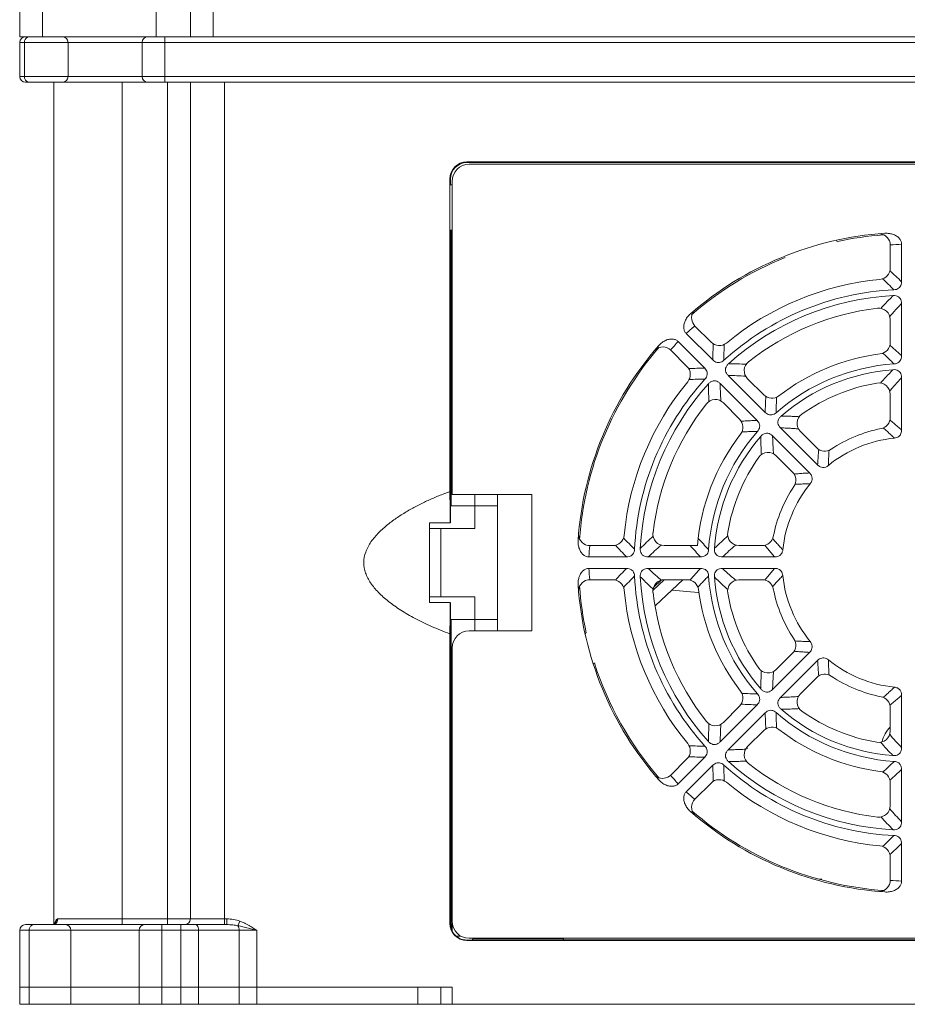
# Model space of a CAD drawing. Header units: millimetres. Extents: x -473 to 23648, y -382 to 1866.
# Tile 62 of 256: x 2485 to 2563, y 351 to 437. Entities that reach past the tile are written whole.
import ezdxf

# ---------------------------------------------------------------- set-up
doc = ezdxf.new("R2010")
doc.units = ezdxf.units.MM
doc.header["$LTSCALE"] = 80
doc.layers.get('0').update_dxf_attribs({"linetype": 'CONTINUOUS'})

msp = doc.modelspace()

# ---------------------------------------------------------------- linework, layer by layer
at = {"color": 0, "linetype": 'Continuous', "lineweight": 0}
for p, q in [((2484.913, 435.966), (2484.913, 492.966)), ((2496.913, 435.966), (2496.912, 485.037)), ((2486.913, 435.966), (2486.913, 478.939)), ((2499.913, 474.153), (2499.913, 435.966)), ((2501.913, 474.153), (2501.913, 435.966)), ((2484.913, 435.966), (2630.913, 435.966)), ((2497.663, 431.966), (2497.663, 435.966)), ((2484.913, 435.466), (2630.913, 435.466)), ((2484.913, 435.466), (2484.913, 432.466)), ((2485.329, 432.466), (2485.329, 435.466)), ((2489.163, 432.466), (2489.163, 435.466)), ((2495.663, 435.466), (2495.663, 432.466)), ((2630.913, 432.466), (2484.913, 432.466)), ((2630.413, 431.966), (2485.413, 431.966)), ((2487.913, 357.966), (2487.913, 431.966)), ((2493.913, 357.966), (2493.913, 431.966)), ((2497.913, 357.966), (2497.913, 431.966)), ((2499.913, 431.966), (2499.913, 358.466)), ((2502.913, 431.966), (2502.913, 357.966)), ((2596.613, 424.966), (2524.213, 424.966)), ((2524.213, 424.966), (2524.213, 424.914)), ((2596.613, 424.914), (2524.213, 424.914)), ((2524.413, 424.766), (2596.413, 424.766)), ((2522.713, 423.466), (2522.713, 396.011)), ((2522.713, 423.466), (2522.765, 423.466)), ((2522.765, 423.466), (2522.765, 422.966)), ((2522.913, 395.766), (2522.913, 423.266)), ((2522.913, 422.966), (2522.765, 422.966)), ((2522.765, 418.966), (2522.761, 393.266)), ((2522.913, 418.966), (2522.765, 418.966)), ((2522.833, 394.766), (2522.833, 418.966)), ((2561.413, 417.655), (2561.413, 415.646)), ((2562.413, 417.74), (2562.413, 414.444)), ((2561.383, 415.372), (2561.353, 415.37)), ((2562.413, 412.527), (2562.413, 407.933)), ((2561.413, 411.121), (2561.413, 409.106)), ((2545.674, 409.127), (2544.253, 410.547)), ((2542.779, 409.193), (2545.109, 406.863)), ((2545.817, 407.57), (2543.486, 409.901)), ((2542.132, 408.426), (2543.552, 407.005)), ((2550.42, 402.966), (2547.172, 406.214)), ((2550.299, 404.502), (2548.874, 405.927)), ((2562.413, 406.014), (2562.413, 401.411)), ((2546.465, 405.507), (2549.713, 402.259)), ((2561.413, 404.557), (2561.413, 402.524)), ((2546.752, 403.805), (2548.177, 402.381)), ((2555.032, 398.354), (2551.777, 401.609)), ((2551.07, 400.902), (2554.325, 397.647)), ((2554.953, 399.848), (2553.515, 401.285)), ((2551.394, 399.164), (2552.831, 397.727)), ((2529.913, 395.766), (2522.913, 395.766)), ((2524.913, 392.766), (2524.913, 395.766)), ((2526.913, 383.766), (2526.913, 395.766)), ((2529.913, 383.766), (2529.913, 395.766)), ((2522.761, 394.766), (2526.913, 394.766)), ((2520.913, 393.266), (2520.913, 386.266)), ((2522.751, 393.266), (2520.913, 393.266)), ((2524.913, 392.766), (2520.913, 392.766)), ((2521.913, 392.766), (2521.913, 386.766)), ((2537.033, 391.266), (2535.024, 391.266)), ((2541.558, 391.266), (2544.474, 391.266)), ((2550.155, 391.266), (2548.122, 391.266)), ((2538.235, 390.266), (2534.939, 390.266)), ((2544.746, 390.266), (2540.152, 390.266)), ((2551.268, 390.266), (2546.665, 390.266)), ((2534.939, 389.266), (2538.235, 389.266)), ((2540.152, 389.266), (2544.746, 389.266)), ((2546.665, 389.266), (2551.268, 389.266)), ((2535.024, 388.266), (2537.033, 388.266)), ((2537.437, 388.17), (2537.437, 388.14)), ((2540.566, 387.352), (2541.537, 388.264)), ((2541.277, 388.225), (2540.632, 387.619)), ((2540.78, 386.009), (2543.183, 388.266)), ((2541.558, 388.266), (2543.574, 388.266)), ((2548.122, 388.266), (2550.155, 388.266)), ((2520.913, 386.766), (2524.913, 386.766)), ((2524.913, 383.766), (2524.913, 386.766)), ((2542.22, 387.362), (2544.541, 387.141)), ((2520.913, 386.266), (2522.751, 386.266)), ((2522.76, 386.266), (2522.756, 358.066)), ((2526.913, 384.766), (2522.76, 384.766)), ((2522.833, 357.621), (2522.833, 384.766)), ((2522.713, 383.521), (2522.713, 358.066)), ((2529.913, 383.766), (2524.413, 383.766)), ((2522.913, 358.266), (2522.913, 382.266)), ((2554.325, 381.886), (2551.07, 378.631)), ((2552.831, 381.806), (2551.394, 380.369)), ((2551.777, 377.924), (2555.032, 381.179)), ((2553.515, 378.248), (2554.953, 379.685)), ((2562.413, 378.122), (2562.413, 373.518)), ((2549.713, 377.274), (2546.465, 374.026)), ((2548.177, 377.152), (2546.752, 375.727)), ((2547.172, 373.318), (2550.42, 376.567)), ((2561.413, 377.009), (2561.413, 374.976)), ((2548.874, 373.606), (2550.299, 375.031)), ((2548.902, 373.468), (2548.739, 373.434)), ((2543.552, 372.527), (2542.132, 371.107)), ((2545.109, 372.67), (2542.779, 370.339)), ((2543.486, 369.632), (2545.817, 371.963)), ((2562.413, 371.599), (2562.413, 367.006)), ((2544.253, 368.986), (2545.674, 370.406)), ((2561.413, 370.427), (2561.413, 368.412)), ((2562.413, 365.089), (2562.413, 361.792)), ((2561.413, 363.887), (2561.413, 361.878)), ((2555.413, 361.966), (2555.175, 361.966)), ((2503.107, 358.466), (2488.26, 358.466)), ((2503.107, 358.466), (2503.107, 357.966)), ((2504.244, 358.278), (2504.093, 357.872)), ((2505.744, 357.466), (2484.913, 357.466)), ((2484.913, 350.966), (2484.913, 357.466)), ((2503.107, 357.966), (2485.413, 357.966)), ((2485.746, 350.966), (2485.746, 357.466)), ((2487.978, 358.029), (2487.789, 357.966)), ((2487.979, 358.03), (2487.977, 358.029)), ((2488.013, 358.061), (2487.979, 358.03)), ((2489.413, 350.966), (2489.413, 357.466)), ((2495.413, 357.466), (2495.413, 350.966)), ((2497.413, 350.966), (2497.413, 357.966)), ((2499.082, 350.966), (2499.082, 357.966)), ((2500.625, 350.966), (2500.625, 357.466)), ((2504.2, 350.966), (2504.2, 357.466)), ((2505.744, 350.966), (2505.744, 357.466)), ((2522.713, 358.066), (2522.756, 358.066)), ((2522.913, 357.423), (2522.913, 358.066)), ((2523.665, 356.966), (2523.267, 356.966)), ((2524.213, 356.566), (2524.213, 356.609)), ((2524.213, 356.609), (2524.713, 356.609)), ((2524.213, 356.566), (2596.613, 356.566)), ((2596.413, 356.766), (2524.413, 356.766)), ((2524.713, 356.609), (2524.713, 356.689)), ((2524.713, 356.689), (2532.713, 356.689)), ((2532.713, 356.716), (2530.913, 356.716)), ((2532.713, 356.619), (2532.713, 356.766)), ((2532.713, 356.619), (2588.113, 356.619)), ((2484.913, 352.466), (2519.913, 352.466)), ((2519.913, 352.466), (2519.913, 350.966)), ((2519.913, 352.466), (2522.913, 352.466)), ((2521.913, 352.466), (2521.913, 350.966)), ((2522.913, 350.966), (2522.913, 352.466)), ((2484.913, 350.966), (2630.913, 350.966))]:
    msp.add_line(p, q, dxfattribs=at)
for centre, radius, start, end in [((2485.413, 435.466), 0.5, 90, 180), ((2488.663, 435.466), 0.5, 0, 90), ((2496.163, 435.466), 0.5, 90, 180), ((2485.413, 432.466), 0.5, 180, 270), ((2488.663, 432.466), 0.5, 270, 0), ((2496.163, 432.466), 0.5, 180, 270), ((2524.213, 423.466), 1.5, 90, 180), ((2524.213, 423.466), 1.448, 90, 180), ((2524.413, 423.266), 1.5, 90, 180), ((2562.913, 389.766), 29, 93.92007, 131.07993), ((2562.913, 389.766), 28.875, 94.19595, 102.33854), ((2560.413, 417.655), 1, 0, 87.10105), ((2563.62, 389.767), 27.999, 92.47081, 94.52108), ((2562.913, 389.766), 28.875, 111.79796, 131.01917), ((2560.413, 415.646), 1, 275.51773, 0), ((2511.64, 361.12), 73.63, 46.40426, 47.50037), ((2562.913, 389.766), 25, 95.51773, 129.48227), ((2512.499, 363.5), 70.346, 45.57426, 46.70597), ((2562.913, 389.766), 24, 92.8004, 132.1996), ((2562.913, 389.766), 23.5, 93.03581, 131.96419), ((2544.961, 411.254), 1, 148.06398, 225), ((2562.913, 389.766), 22.5, 96.67741, 128.32259), ((2560.413, 411.121), 1, 0, 96.67741), ((2562.413, 389.267), 28, 130.47895, 132.52916), ((2563.413, 390.266), 28, 137.47084, 139.52105), ((2562.913, 389.766), 29, 138.92007, 176.07993), ((2562.913, 389.766), 28.875, 139.00622, 175.96698), ((2541.425, 407.719), 1, 45, 132.10682), ((2546.381, 409.834), 1, 225, 309.48227), ((2619.424, 405.765), 73.63, 177.49963, 178.59574), ((2617.134, 406.841), 70.346, 178.29403, 179.42574), ((2560.413, 409.106), 1, 277.36589, 0), ((2549.581, 406.634), 1, 128.32259, 225), ((2562.913, 389.766), 18.5, 97.36589, 127.63411), ((2542.845, 406.298), 1, 320.51773, 45), ((2546.922, 333.006), 73.879, 91.40587, 92.49828), ((2546.496, 343.94), 63.304, 87.95155, 89.36373), ((2562.913, 389.766), 17.5, 93.80145, 131.19855), ((2562.913, 389.766), 17, 94.24889, 130.75112), ((2562.913, 389.766), 24, 137.8004, 177.1996), ((2545.843, 335.306), 70.586, 90.57592, 91.70379), ((2545.574, 345.581), 60.654, 87.04317, 88.49071), ((2562.913, 389.766), 25, 140.51773, 174.48227), ((2562.913, 389.766), 23.5, 138.03581, 176.96419), ((2562.913, 389.766), 16, 99.59407, 125.40593), ((2560.413, 404.557), 1, 0, 99.59407), ((2546.045, 403.098), 1, 45, 141.67741), ((2551.006, 405.209), 1, 225, 307.63411), ((2605.921, 401.114), 55.532, 176.65365, 178.0892), ((2603.522, 402.223), 52.141, 177.71736, 179.21914), ((2562.913, 389.766), 22.5, 141.67741, 173.32259), ((2547.47, 401.673), 1, 322.36589, 45), ((2554.222, 401.992), 1, 125.40593, 225), ((2560.413, 402.524), 1, 281.08749, 0), ((2562.913, 389.766), 12, 101.08749, 123.91251), ((2562.913, 389.766), 18.5, 142.36589, 175.34929), ((2562.913, 389.766), 17.5, 138.80145, 176.19855), ((2562.913, 389.766), 17, 139.24889, 175.75111), ((2562.913, 389.766), 11, 95.9183, 129.08168), ((2555.66, 400.555), 1, 225, 303.91251), ((2562.913, 389.766), 16, 144.59407, 170.40593), ((2550.687, 398.457), 1, 45, 144.59407), ((2552.124, 397.019), 1, 326.08749, 45), ((2562.913, 389.766), 12, 146.08749, 168.91251), ((2562.913, 389.766), 11, 140.91832, 174.08169), ((2401.332, 393.347), 121.41, 1.14027, 1.25765), ((2535.024, 392.266), 1, 182.84707, 270), ((2537.033, 392.266), 1, 270, 354.48227), ((2589.179, 440.18), 70.346, 223.29403, 224.42574), ((2583.709, 345.754), 63.304, 132.95155, 134.36373), ((2541.558, 392.266), 1, 173.32259, 270), ((2582.78, 427.252), 52.086, 222.75538, 224.21967), ((2577.141, 358.854), 44.803, 132.05036, 134.10459), ((2548.122, 392.266), 1, 170.40593, 270), ((2550.155, 392.266), 1, 270, 348.91251), ((2562.912, 389.059), 27.999, 175.47892, 177.52919), ((2591.559, 441.039), 73.63, 222.49963, 223.59574), ((2581.896, 346.263), 60.654, 132.04317, 133.49071), ((2585.255, 428.161), 55.471, 221.69117, 223.08972), ((2575.456, 359.276), 42.301, 130.77402, 132.89343), ((2562.912, 390.473), 27.999, 182.47081, 184.52108), ((2591.56, 338.494), 73.63, 136.40417, 137.50026), ((2589.179, 339.353), 70.346, 135.57417, 136.70582), ((2562.913, 389.766), 24, 182.80039, 222.1996), ((2562.913, 389.766), 23.5, 183.03579, 221.96421), ((2562.913, 389.766), 17.5, 183.80143, 221.19857), ((2562.913, 389.766), 17, 184.24885, 220.75115), ((2562.913, 389.766), 11, 185.91823, 219.08175), ((2562.913, 389.766), 29, 183.92007, 221.07993), ((2535.024, 387.266), 1, 90, 177.10438), ((2562.913, 389.766), 28.875, 184.09565, 192.33854), ((2537.033, 387.266), 1, 5.51773, 90), ((2541.558, 387.266), 1, 90, 186.67741), ((2543.574, 387.266), 1, 7.36589, 90), ((2548.122, 387.266), 1, 90, 189.59407), ((2550.155, 387.266), 1, 11.08749, 90), ((2562.913, 389.766), 25, 185.51773, 219.48227), ((2562.913, 389.766), 22.5, 186.67741, 218.32259), ((2562.913, 389.766), 18.5, 187.36589, 217.63411), ((2562.913, 389.766), 16, 189.59407, 215.40593), ((2562.913, 389.766), 12, 191.08749, 213.91251), ((2524.413, 382.266), 1.5, 90, 180), ((2552.124, 382.513), 1, 315, 33.91251), ((2562.913, 389.766), 28.875, 197.74223, 220.95438), ((2562.913, 389.766), 11, 230.91825, 264.08176), ((2550.687, 381.076), 1, 215.40593, 315), ((2555.66, 378.978), 1, 56.08749, 135), ((2562.913, 389.766), 12, 236.08749, 258.91251), ((2547.47, 377.859), 1, 315, 37.63411), ((2550.456, 430.377), 52.142, 267.71764, 269.2193), ((2554.222, 377.54), 1, 135, 234.59407), ((2551.565, 432.775), 55.532, 266.65385, 268.08937), ((2560.413, 377.009), 1, 0, 78.91251), ((2562.913, 389.766), 17.5, 228.80143, 266.19857), ((2562.913, 389.766), 17, 229.24885, 265.75115), ((2562.913, 389.766), 16, 234.59407, 260.40593), ((2546.045, 376.435), 1, 218.32259, 315), ((2608.74, 373.35), 63.305, 177.95132, 179.36361), ((2607.099, 372.428), 60.655, 177.04302, 178.49059), ((2551.006, 374.324), 1, 52.36589, 135), ((2562.913, 389.766), 18.5, 232.36589, 262.63411), ((2560.413, 374.976), 1, 260.40593, 0), ((2563.258, 373.458), 2.625, 134.70628, 167.38927), ((2593.403, 402.31), 42.301, 220.77385, 222.89328), ((2542.845, 373.235), 1, 315, 39.48227), ((2593.825, 403.995), 44.804, 222.05007, 224.10443), ((2545.838, 443.988), 70.346, 268.29418, 269.42583), ((2549.581, 372.899), 1, 135, 231.67741), ((2546.914, 446.278), 73.63, 267.49974, 268.59582), ((2619.674, 373.776), 73.879, 181.40578, 182.49817), ((2562.913, 389.766), 24, 227.8004, 267.1996), ((2617.374, 372.696), 70.586, 180.57584, 181.70364), ((2562.913, 389.766), 23.5, 228.03579, 266.96421), ((2562.913, 389.766), 22.5, 231.67741, 263.32259), ((2525.388, 409.674), 52.142, 312.71764, 314.2193), ((2541.425, 371.814), 1, 238.06398, 315), ((2563.413, 389.266), 28, 220.47895, 222.52916), ((2560.413, 370.427), 1, 0, 82.63411), ((2524.476, 412.154), 55.532, 311.65385, 313.08937), ((2546.381, 369.699), 1, 50.51773, 135), ((2562.913, 389.766), 25, 230.51773, 264.48227), ((2562.413, 390.266), 28, 227.47084, 229.52105), ((2544.961, 368.279), 1, 135, 222.10478), ((2562.913, 389.766), 29, 228.92007, 266.07993), ((2562.913, 389.766), 28.875, 228.99925, 266.02731), ((2560.413, 368.412), 1, 263.32259, 0), ((2606.417, 408.75), 60.655, 222.04302, 223.49059), ((2606.926, 410.563), 63.305, 222.95132, 224.36361), ((2512.499, 416.033), 70.346, 313.29418, 314.42583), ((2511.64, 418.413), 73.63, 312.49974, 313.59582), ((2560.413, 363.887), 1, 0, 84.48227), ((2560.413, 361.878), 1, 272.85037, 0), ((2563.62, 389.766), 27.999, 265.47892, 267.52919), ((2499.413, 358.466), 0.5, 270, 0), ((2524.413, 358.266), 1.5, 180, 270), ((2485.413, 357.466), 0.5, 90, 180), ((2487.782, 358.433), 0.467, 285.59472, 295.65154), ((2489.746, 357.648), 1.813, 166.62301, 167.84896), ((2487.786, 358.425), 0.459, 295.64932, 300.90222), ((2488.913, 357.466), 0.5, 0, 90), ((2495.913, 357.466), 0.5, 90, 180), ((2524.213, 358.066), 1.5, 180, 270), ((2524.215, 358.066), 1.46, 180.00151, 191.23227), ((2524.213, 358.066), 1.457, 191.24251, 258.74883), ((2524.213, 358.069), 1.46, 258.75907, 269.98976)]:
    msp.add_arc(centre, radius, start, end, dxfattribs=at)
for points, start_tangent, end_tangent in [([(2485.788, 435.966), (2485.558, 435.899), (2485.391, 435.716)], (-1, 0), (-0.466672, -0.88443)), ([(2485.391, 435.716), (2485.329, 435.466)], (-0.466672, -0.88443), (0, -1)), ([(2485.391, 432.216), (2485.329, 432.466)], (-0.466673, 0.88443), (0, 1)), ([(2485.788, 431.966), (2485.558, 432.033), (2485.391, 432.216)], (-1, 0), (-0.466673, 0.88443)), ([(2560.93, 418.699), (2561.344, 418.683), (2561.712, 418.587), (2562.015, 418.427), (2562.235, 418.222), (2562.367, 417.991), (2562.413, 417.74)], (0.99766, 0.068365), (0, -1)), ([(2556.704, 418.015), (2556.665, 418.047)], (-0.684567, 0.72895), (-0.838156, 0.545431)), ([(2562.413, 414.444), (2562.384, 414.216), (2562.295, 414.018), (2562.152, 413.87), (2561.961, 413.776), (2561.74, 413.738)], (0, -1), (-0.998806, -0.048857)), ([(2560.591, 412.105), (2560.942, 412.479), (2561.301, 412.855), (2561.668, 413.233)], (0.681274, 0.732028), (0.699107, 0.715017)), ([(2561.668, 413.233), (2561.919, 413.214), (2562.127, 413.128), (2562.282, 412.982), (2562.379, 412.779), (2562.413, 412.527)], (0.998597, 0.05296), (0, -1)), ([(2561.372, 411.402), (2561.711, 411.775), (2562.058, 412.15), (2562.413, 412.527)], (0.669581, 0.742739), (0.68813, 0.725588)), ([(2543.486, 409.901), (2543.341, 410.11), (2543.271, 410.368), (2543.282, 410.667), (2543.382, 410.994), (2543.575, 411.322), (2543.856, 411.626)], (-0.707107, 0.707107), (0.753794, 0.657111)), ([(2541.053, 408.823), (2541.357, 409.104), (2541.685, 409.297), (2542.012, 409.398), (2542.312, 409.408), (2542.569, 409.338), (2542.779, 409.193)], (0.657111, 0.753794), (0.707107, -0.707107)), ([(2561.385, 408.871), (2561.735, 408.557), (2562.077, 408.245), (2562.413, 407.933)], (0.747061, -0.664755), (0.730174, -0.683262)), ([(2546.792, 407.546), (2546.603, 407.414), (2546.397, 407.347), (2546.192, 407.354), (2545.994, 407.431), (2545.817, 407.57)], (-0.740809, -0.671715), (-0.707107, 0.707107)), ([(2560.761, 408.168), (2561.099, 407.853), (2561.429, 407.54), (2561.752, 407.228)], (0.734586, -0.678516), (0.716551, -0.697535)), ([(2562.413, 407.933), (2562.384, 407.708), (2562.297, 407.512), (2562.157, 407.365), (2561.97, 407.269), (2561.752, 407.228)], (0, -1), (-0.9978, -0.066299)), ([(2545.109, 406.863), (2545.248, 406.685), (2545.326, 406.487), (2545.332, 406.282), (2545.265, 406.076), (2545.133, 405.888)], (0.707107, -0.707107), (-0.671715, -0.740809)), ([(2547.172, 406.214), (2547.023, 406.407), (2546.944, 406.622), (2546.949, 406.841), (2547.039, 407.054), (2547.199, 407.24)], (-0.707107, 0.707107), (0.743563, 0.668666)), ([(2560.556, 405.546), (2560.911, 405.935), (2561.276, 406.326), (2561.653, 406.72)], (0.66956, 0.742758), (0.695754, 0.71828)), ([(2561.653, 406.72), (2561.902, 406.706), (2562.119, 406.623), (2562.282, 406.471), (2562.381, 406.261), (2562.413, 406.014)], (0.997252, 0.074089), (-0.000001, -1)), ([(2545.439, 405.48), (2545.625, 405.64), (2545.838, 405.73), (2546.057, 405.735), (2546.272, 405.656), (2546.465, 405.507)], (0.668666, 0.743563), (0.707107, -0.707107)), ([(2561.369, 404.849), (2561.706, 405.234), (2562.054, 405.623), (2562.413, 406.014)], (0.652846, 0.75749), (0.680412, 0.73283)), ([(2545.476, 403.92), (2545.459, 404.433), (2545.447, 404.953), (2545.439, 405.48)], (-0.035889, 0.999356), (-0.01125, 0.999937)), ([(2546.525, 403.976), (2546.501, 404.479), (2546.481, 404.989), (2546.465, 405.507)], (-0.05173, 0.998661), (-0.026487, 0.999649)), ([(2548.323, 402.195), (2548.793, 402.22), (2549.256, 402.242), (2549.713, 402.259)], (0.998305, 0.058199), (0.99945, 0.033172)), ([(2549.713, 402.259), (2549.853, 402.079), (2549.929, 401.878), (2549.935, 401.678), (2549.872, 401.481), (2549.745, 401.293)], (0.707107, -0.707107), (-0.65867, -0.752432)), ([(2551.386, 402.934), (2551.203, 402.809), (2551.003, 402.745), (2550.8, 402.75), (2550.6, 402.827), (2550.42, 402.966)], (-0.752432, -0.65867), (-0.707107, 0.707107)), ([(2551.777, 401.609), (2551.625, 401.806), (2551.546, 402.025), (2551.555, 402.247), (2551.649, 402.459), (2551.816, 402.645)], (-0.707107, 0.707107), (0.757552, 0.652775)), ([(2551.816, 402.645), (2552.085, 402.64), (2552.381, 402.632), (2552.702, 402.622), (2553.048, 402.608), (2553.421, 402.591)], (0.999873, -0.015928), (0.99866, -0.051759)), ([(2562.413, 401.411), (2562.078, 401.709), (2561.736, 402.006), (2561.388, 402.301)], (-0.742673, 0.669654), (-0.766593, 0.642133)), ([(2551.777, 401.609), (2552.04, 401.598), (2552.328, 401.585), (2552.64, 401.568), (2552.977, 401.548), (2553.339, 401.523)], (0.999313, -0.037065), (0.997259, -0.073995)), ([(2560.805, 401.604), (2561.138, 401.306), (2561.463, 401.006), (2561.778, 400.708)], (0.748309, -0.663351), (0.721653, -0.692255)), ([(2562.413, 401.411), (2562.387, 401.196), (2562.306, 401.007), (2562.175, 400.859), (2561.993, 400.757), (2561.778, 400.708)], (-0.000001, -1), (-0.99467, -0.10311)), ([(2548.379, 401.257), (2548.841, 401.273), (2549.296, 401.285), (2549.745, 401.293)], (0.999214, 0.039647), (0.99991, 0.013446)), ([(2550.034, 400.863), (2550.22, 401.03), (2550.432, 401.124), (2550.654, 401.133), (2550.873, 401.054), (2551.07, 400.902)], (0.652775, 0.757552), (0.707106, -0.707107)), ([(2550.088, 399.258), (2550.064, 399.784), (2550.046, 400.319), (2550.034, 400.863)], (-0.051759, 0.99866), (-0.015928, 0.999873)), ([(2551.156, 399.34), (2551.122, 399.85), (2551.093, 400.371), (2551.07, 400.902)], (-0.073994, 0.997259), (-0.037065, 0.999313)), ([(2555.128, 399.708), (2555.09, 399.253), (2555.058, 398.802), (2555.032, 398.354)], (-0.08801, -0.99612), (-0.051631, -0.998666)), ([(2555.978, 398.305), (2555.99, 398.737), (2556.008, 399.178), (2556.032, 399.627)], (0.020787, 0.999784), (0.060076, 0.998194)), ([(2555.978, 398.305), (2555.739, 398.167), (2555.492, 398.13), (2555.254, 398.193), (2555.032, 398.354)], (-0.776248, -0.630428), (-0.707107, 0.707107)), ([(2554.325, 397.647), (2553.877, 397.621), (2553.426, 397.589), (2552.971, 397.551)], (-0.998666, -0.051632), (-0.99612, -0.08801)), ([(2554.325, 397.647), (2554.486, 397.425), (2554.549, 397.187), (2554.512, 396.94), (2554.374, 396.701)], (0.707107, -0.707107), (-0.630427, -0.776248)), ([(2553.052, 396.647), (2553.501, 396.671), (2553.942, 396.689), (2554.374, 396.701)], (0.998194, 0.060076), (0.999784, 0.020787)), ([(2522.713, 383.521), (2521.094, 384.17), (2519.657, 384.866), (2518.398, 385.6), (2517.322, 386.365), (2516.437, 387.158), (2515.751, 387.991), (2515.31, 388.856), (2515.151, 389.772), (2515.318, 390.701), (2515.784, 391.59), (2516.471, 392.41), (2517.263, 393.12), (2518.114, 393.745), (2518.999, 394.3), (2519.901, 394.794), (2520.819, 395.239), (2521.755, 395.643), (2522.713, 396.011)], (-0.940112, 0.340866), (0.940112, 0.340866)), ([(2522.718, 395.763), (2522.728, 395.209), (2522.741, 394.288), (2522.751, 393.266)], (0.019921, -0.999802), (0.008525, -0.999964)), ([(2551.971, 390.901), (2551.674, 391.215), (2551.375, 391.539), (2551.075, 391.874)], (-0.692255, 0.721653), (-0.66335, 0.74831)), ([(2534.939, 390.266), (2534.688, 390.312), (2534.457, 390.445), (2534.252, 390.664), (2534.092, 390.967), (2533.996, 391.335), (2533.981, 391.749)], (-1, 0), (0.068365, 0.99766)), ([(2540.152, 390.266), (2539.912, 390.297), (2539.706, 390.391), (2539.548, 390.556), (2539.464, 390.768), (2539.446, 391.011)], (-1, 0), (0.05296, 0.998597)), ([(2546.665, 390.266), (2546.418, 390.298), (2546.208, 390.397), (2546.057, 390.56), (2545.973, 390.777), (2545.96, 391.026)], (-1, -0.000001), (0.074089, 0.997252)), ([(2550.378, 391.291), (2550.673, 390.943), (2550.97, 390.601), (2551.268, 390.266)], (0.642131, -0.766595), (0.669654, -0.742674)), ([(2538.941, 390.939), (2538.902, 390.712), (2538.803, 390.52), (2538.654, 390.379), (2538.458, 390.294), (2538.235, 390.266)], (-0.048857, -0.998806), (-1, 0)), ([(2545.451, 390.927), (2545.41, 390.709), (2545.314, 390.522), (2545.167, 390.382), (2544.971, 390.295), (2544.746, 390.266)], (-0.066299, -0.9978), (-1, 0)), ([(2551.971, 390.901), (2551.904, 390.642), (2551.758, 390.439), (2551.54, 390.31), (2551.268, 390.266)], (-0.103111, -0.99467), (-1, 0)), ([(2533.981, 387.784), (2533.996, 388.198), (2534.092, 388.566), (2534.252, 388.869), (2534.457, 389.088), (2534.688, 389.221), (2534.939, 389.266)], (-0.068365, 0.99766), (1, 0)), ([(2538.235, 389.266), (2538.463, 389.238), (2538.661, 389.148), (2538.809, 389.006), (2538.903, 388.815), (2538.941, 388.594)], (1, 0), (0.048857, -0.998806)), ([(2539.446, 388.522), (2539.464, 388.765), (2539.548, 388.977), (2539.706, 389.142), (2539.912, 389.236), (2540.152, 389.266)], (-0.05296, 0.998597), (1, 0)), ([(2541.277, 388.226), (2540.904, 388.565), (2540.529, 388.911), (2540.152, 389.266)], (-0.742741, 0.669579), (-0.725589, 0.688128)), ([(2543.808, 388.239), (2544.122, 388.588), (2544.434, 388.931), (2544.746, 389.266)], (0.664758, 0.747059), (0.683264, 0.730172)), ([(2544.746, 389.266), (2544.971, 389.238), (2545.167, 389.151), (2545.314, 389.011), (2545.41, 388.824), (2545.451, 388.606)], (1, 0), (0.066299, -0.9978)), ([(2545.959, 388.507), (2545.973, 388.756), (2546.056, 388.973), (2546.208, 389.136), (2546.418, 389.235), (2546.665, 389.266)], (-0.074088, 0.997252), (1, -0.000001)), ([(2547.83, 388.223), (2547.445, 388.559), (2547.056, 388.907), (2546.665, 389.266)], (-0.757492, 0.652844), (-0.732832, 0.68041)), ([(2551.268, 389.266), (2550.97, 388.931), (2550.673, 388.59), (2550.378, 388.241)], (-0.669659, -0.742669), (-0.642139, -0.766589)), ([(2551.268, 389.266), (2551.483, 389.24), (2551.672, 389.16), (2551.82, 389.028), (2551.922, 388.847), (2551.971, 388.632)], (1, -0.000001), (0.103109, -0.99467)), ([(2540.575, 387.445), (2540.2, 387.796), (2539.824, 388.155), (2539.446, 388.522)], (-0.732031, 0.681271), (-0.715019, 0.699105)), ([(2544.511, 387.614), (2544.826, 387.952), (2545.139, 388.283), (2545.451, 388.606)], (0.67852, 0.734582), (0.697537, 0.716549)), ([(2547.133, 387.41), (2546.744, 387.764), (2546.353, 388.13), (2545.959, 388.507)], (-0.742761, 0.669556), (-0.718282, 0.695752)), ([(2551.075, 387.659), (2551.373, 387.992), (2551.673, 388.317), (2551.971, 388.632)], (0.663358, 0.748302), (0.692259, 0.721649)), ([(2522.751, 386.266), (2522.741, 385.245), (2522.728, 384.324), (2522.713, 383.521)], (-0.008525, -0.999964), (-0.02197, -0.999759)), ([(2534.664, 383.558), (2534.631, 383.518)], (-0.72895, -0.684567), (-0.54962, -0.835415)), ([(2554.374, 382.832), (2553.942, 382.844), (2553.501, 382.862), (2553.052, 382.886)], (-0.999784, 0.020781), (-0.998194, 0.060067)), ([(2554.374, 382.832), (2554.493, 382.641), (2554.547, 382.442), (2554.535, 382.247), (2554.459, 382.057), (2554.325, 381.886)], (0.630429, -0.776247), (-0.707107, -0.707107)), ([(2552.971, 381.981), (2553.426, 381.944), (2553.877, 381.912), (2554.325, 381.886)], (0.99612, -0.088002), (0.998667, -0.051625)), ([(2535.333, 380.906), (2535.373, 380.931)], (0.923089, 0.384587), (0.72895, 0.684567)), ([(2555.032, 381.179), (2555.203, 381.313), (2555.393, 381.389), (2555.589, 381.401), (2555.787, 381.347), (2555.978, 381.228)], (0.707107, 0.707107), (0.776247, -0.630428)), ([(2555.032, 381.179), (2555.058, 380.731), (2555.09, 380.28), (2555.128, 379.825)], (0.051626, -0.998666), (0.088002, -0.99612)), ([(2556.032, 379.906), (2556.008, 380.355), (2555.99, 380.795), (2555.978, 381.228)], (-0.060067, 0.998194), (-0.020782, 0.999784)), ([(2550.034, 378.669), (2550.039, 378.939), (2550.047, 379.234), (2550.057, 379.555), (2550.071, 379.902), (2550.088, 380.275)], (0.015931, 0.999873), (0.051764, 0.998659)), ([(2551.07, 378.631), (2551.081, 378.894), (2551.094, 379.182), (2551.111, 379.494), (2551.131, 379.831), (2551.156, 380.193)], (0.037068, 0.999313), (0.073998, 0.997258)), ([(2549.745, 378.24), (2549.87, 378.056), (2549.934, 377.856), (2549.929, 377.653), (2549.852, 377.453), (2549.713, 377.274)], (0.658671, -0.752431), (-0.707107, -0.707107)), ([(2551.07, 378.631), (2550.873, 378.479), (2550.654, 378.4), (2550.432, 378.408), (2550.22, 378.503), (2550.034, 378.669)], (-0.707107, -0.707107), (-0.652775, 0.757552)), ([(2553.339, 378.01), (2552.829, 377.976), (2552.308, 377.947), (2551.777, 377.924)], (-0.997258, -0.073997), (-0.999313, -0.037068)), ([(2561.778, 378.825), (2561.464, 378.528), (2561.14, 378.229), (2560.806, 377.929)], (-0.721649, -0.692259), (-0.748303, -0.663357)), ([(2561.388, 377.232), (2561.736, 377.527), (2562.078, 377.824), (2562.413, 378.122)], (0.76659, 0.642137), (0.74267, 0.669658)), ([(2561.778, 378.825), (2562.037, 378.757), (2562.24, 378.612), (2562.369, 378.394), (2562.413, 378.122)], (0.99467, -0.10311), (0, -1)), ([(2551.816, 376.888), (2551.649, 377.074), (2551.555, 377.286), (2551.546, 377.508), (2551.625, 377.727), (2551.777, 377.924)], (-0.757552, 0.652775), (0.707107, 0.707106)), ([(2550.42, 376.567), (2550.6, 376.706), (2550.8, 376.783), (2551.003, 376.788), (2551.203, 376.724), (2551.386, 376.599)], (0.707107, 0.707107), (0.752431, -0.658671)), ([(2550.484, 375.177), (2550.459, 375.646), (2550.437, 376.11), (2550.42, 376.567)], (-0.058196, 0.998305), (-0.033169, 0.99945)), ([(2551.422, 375.233), (2551.406, 375.695), (2551.394, 376.15), (2551.386, 376.599)], (-0.039642, 0.999214), (-0.013444, 0.99991)), ([(2553.421, 376.942), (2552.895, 376.918), (2552.36, 376.9), (2551.816, 376.888)], (-0.998659, -0.051764), (-0.999873, -0.015931)), ([(2546.465, 374.026), (2546.274, 373.877), (2546.061, 373.798), (2545.833, 373.804), (2545.624, 373.893), (2545.439, 374.053)], (-0.707107, -0.707107), (-0.668666, 0.743563)), ([(2545.133, 373.645), (2545.265, 373.457), (2545.332, 373.251), (2545.325, 373.046), (2545.248, 372.848), (2545.109, 372.67)], (0.671716, -0.740809), (-0.707107, -0.707107)), ([(2547.199, 372.293), (2547.039, 372.479), (2546.949, 372.692), (2546.944, 372.91), (2547.023, 373.126), (2547.172, 373.318)], (-0.743563, 0.668666), (0.707107, 0.707107)), ([(2548.703, 373.378), (2548.2, 373.354), (2547.69, 373.334), (2547.172, 373.318)], (-0.998661, -0.051733), (-0.999649, -0.026489)), ([(2562.413, 373.518), (2562.381, 373.271), (2562.282, 373.061), (2562.119, 372.91), (2561.902, 372.827), (2561.653, 372.813)], (0.000001, -1), (-0.997252, 0.074088)), ([(2545.817, 371.963), (2545.994, 372.102), (2546.192, 372.179), (2546.397, 372.186), (2546.603, 372.119), (2546.791, 371.987)], (0.707107, 0.707107), (0.740809, -0.671716)), ([(2548.759, 372.329), (2548.246, 372.313), (2547.726, 372.301), (2547.199, 372.293)], (-0.999356, -0.035893), (-0.999937, -0.011252)), ([(2561.752, 372.305), (2561.97, 372.264), (2562.157, 372.168), (2562.297, 372.021), (2562.384, 371.825), (2562.413, 371.599)], (0.9978, -0.066299), (0, -1)), ([(2542.779, 370.339), (2542.573, 370.196), (2542.315, 370.125), (2542.014, 370.135), (2541.692, 370.233), (2541.364, 370.423), (2541.053, 370.71)], (-0.707107, -0.707107), (-0.657111, 0.753794)), ([(2543.856, 367.906), (2543.57, 368.217), (2543.379, 368.546), (2543.281, 368.868), (2543.271, 369.168), (2543.342, 369.427), (2543.486, 369.632)], (-0.753794, 0.657111), (0.707107, 0.707107)), ([(2562.413, 367.006), (2562.379, 366.754), (2562.282, 366.55), (2562.127, 366.404), (2561.919, 366.319), (2561.668, 366.299)], (0, -1), (-0.998597, 0.05296)), ([(2561.74, 365.795), (2561.967, 365.755), (2562.159, 365.657), (2562.3, 365.507), (2562.385, 365.312), (2562.413, 365.089)], (0.998806, -0.048857), (0, -1)), ([(2562.413, 361.792), (2562.367, 361.542), (2562.235, 361.31), (2562.015, 361.106), (2561.712, 360.946), (2561.344, 360.85), (2560.93, 360.834)], (0, -1), (-0.99766, 0.068365)), ([(2488.154, 358.427), (2488.117, 358.21), (2487.988, 358.038), (2487.978, 358.03)], (0.059903, -0.998204), (-0.794831, -0.60683)), ([(2488.154, 358.427), (2488.078, 358.331), (2488.025, 358.214), (2487.987, 358.09), (2487.982, 358.068)], (-0.772128, -0.635467), (-0.231514, -0.972832)), ([(2488.26, 358.466), (2488.197, 358.216), (2488.024, 358.033), (2488.021, 358.032)], (0, -1), (-0.85794, -0.513749)), ([(2488.26, 358.466), (2488.202, 358.455), (2488.186, 358.423)], (-1, -0.000082), (-0.125754, -0.992061)), ([(2504.244, 358.278), (2503.71, 358.417), (2503.107, 358.466)], (-0.938088, 0.346398), (-1, 0.000076)), ([(2505.744, 357.466), (2505.64, 357.532), (2505.495, 357.623), (2505.318, 357.732), (2505.119, 357.851), (2504.905, 357.971), (2504.685, 358.086), (2504.464, 358.189), (2504.244, 358.278)], (-0.845154, 0.534523), (-0.937662, 0.34755)), ([(2485.746, 357.466), (2485.802, 357.716), (2485.954, 357.899), (2486.163, 357.966)], (0, 1), (1, 0)), ([(2487.908, 357.983), (2487.789, 357.966)], (-0.963214, -0.268735), (-1, 0)), ([(2500.625, 357.466), (2500.591, 357.716), (2500.497, 357.899), (2500.368, 357.966)], (0, 1), (-1, 0)), ([(2504.093, 357.872), (2503.63, 357.942), (2503.107, 357.966)], (-0.978014, 0.208537), (-1, 0.000022)), ([(2505.744, 357.466), (2505.619, 357.499), (2505.446, 357.545), (2505.238, 357.599), (2505.007, 357.659), (2504.768, 357.719), (2504.532, 357.776), (2504.306, 357.828), (2504.093, 357.872)], (-0.966988, 0.254824), (-0.98117, 0.193149)), ([(2504.093, 357.872), (2504.172, 357.694), (2504.2, 357.466)], (0.581376, -0.813635), (0, -1))]:
    msp.add_spline(points, degree=3, dxfattribs=dict(at, start_tangent=start_tangent, end_tangent=end_tangent))

doc.saveas('drawing.dxf')
